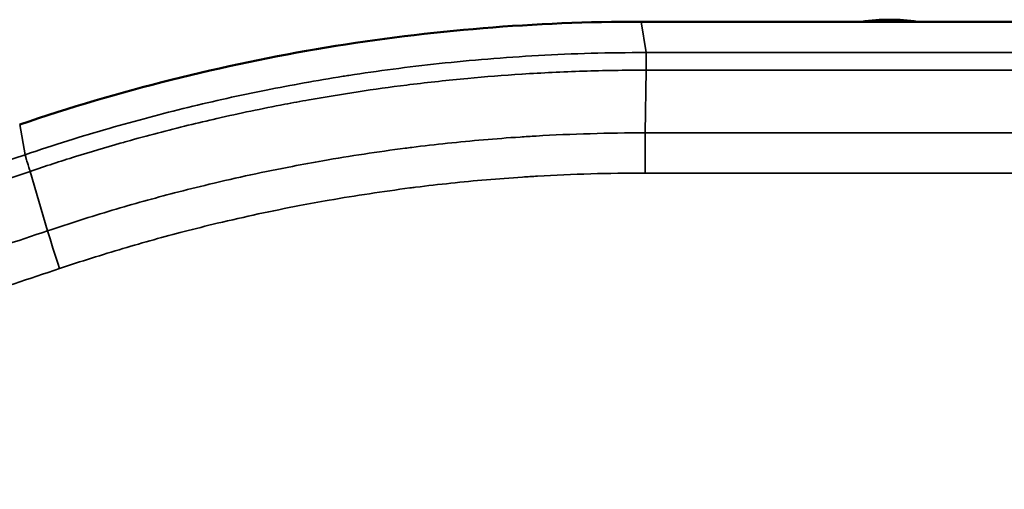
# Model space of a CAD drawing. Header units: millimetres. Extents: x 38 to 2514, y 38 to 1622.
# Tile 252 of 256: x 1565.4 to 1575.62, y 798.82 to 803.69. Entities that reach past the tile are written whole.
import ezdxf

# ---------------------------------------------------------------- set-up
doc = ezdxf.new("R2010")
doc.units = ezdxf.units.MM
doc.header["$LTSCALE"] = 7.692308
doc.layers.add('Visible (ISO)', color=7, linetype='Continuous', lineweight=50)
doc.layers.add('Visible Narrow (ISO)', color=7, linetype='Continuous', lineweight=35)

msp = doc.modelspace()

# ---------------------------------------------------------------- linework, layer by layer
at = {"layer": 'Visible (ISO)'}
msp.add_line((1571.8482, 803.6718), (1577.0058, 803.6718), dxfattribs=at)
msp.add_arc((1574.427, 801.6927), 2, 81.70173, 98.29827, dxfattribs=at)
msp.add_open_spline([(1565.4031, 802.6041), (1566.439, 802.957), (1567.5021, 803.2242), (1569.6614, 803.5819), (1570.7539, 803.6718), (1571.8482, 803.6718)], degree=3, knots=[0.000001, 0.000001, 0.000001, 0.000001, 0.32830478, 0.32830478, 0.65660855, 0.65660855, 0.65660855, 0.65660855], dxfattribs=at)
at = {"layer": 'Visible Narrow (ISO)'}
for p, q in [((1571.8482, 803.6718), (1571.9013, 803.3513)), ((1571.9004, 803.1685), (1571.8922, 802.5178)), ((1565.4031, 802.6041), (1565.461, 802.2916)), ((1565.5111, 802.1186), (1565.6926, 801.5018)), ((1571.8899, 802.1005), (1576.9641, 802.1005))]:
    msp.add_line(p, q, dxfattribs=at)
for centre, major_axis, ratio, start_param, end_param in [((1574.427, 810.2832), (198.6415, 0), 0.0348995, 4.6996735, 4.7251043), ((1574.427, 810.1033), (199.0594, 0), 0.0348409, 4.699696, 4.7250815), ((1571.8975, 802.101), (0.0002, 0.6), 0.0126857, 0.8028551, 1.571211), ((1574.427, 809.4591), (-199.7034, 0), 0.0347606, 1.558103, 1.5834894), ((1565.8434, 801.1096), (-0.1919, 0.5685), 0.0407901, 0.7959408, 1.5570274)]:
    msp.add_ellipse(centre, major_axis=major_axis, ratio=ratio, start_param=start_param, end_param=end_param, dxfattribs=at)
for points, knots in [([(1565.461, 802.2916), (1565.7591, 802.3926), (1566.0505, 802.4834), (1566.3306, 802.5643), (1566.6107, 802.6452), (1566.8794, 802.7164), (1567.1477, 802.7817), (1567.4161, 802.8471), (1567.684, 802.9066), (1567.9601, 802.9618), (1568.2176, 803.0133), (1568.4823, 803.0611), (1568.7587, 803.1048), (1568.7786, 803.108), (1568.7986, 803.1111), (1568.8187, 803.1142), (1569.1168, 803.1605), (1569.4289, 803.2021), (1569.7561, 803.2371), (1570.0833, 803.2722), (1570.4255, 803.3007), (1570.7831, 803.3206), (1571.1408, 803.3404), (1571.5137, 803.3515), (1571.9013, 803.3513)], [0, 0, 0, 0, 0.1428571, 0.1428571, 0.1428571, 0.2857143, 0.2857143, 0.2857143, 0.4285714, 0.4285714, 0.4285714, 0.5618273, 0.5618273, 0.5618273, 0.5714286, 0.5714286, 0.5714286, 0.7142857, 0.7142857, 0.7142857, 0.8571429, 0.8571429, 0.8571429, 1, 1, 1, 1]), ([(1571.9013, 803.3513), (1571.9012, 803.3503), (1571.9011, 803.347), (1571.901, 803.3415), (1571.9009, 803.3376), (1571.9009, 803.3326), (1571.9008, 803.3265), (1571.9007, 803.3179), (1571.9007, 803.3071), (1571.9006, 803.2942), (1571.9006, 803.2852), (1571.9005, 803.2752), (1571.9005, 803.2642), (1571.9004, 803.2375), (1571.9004, 803.2053), (1571.9004, 803.1685)], [0, 0, 0, 0, 0.1947037, 0.1947037, 0.1947037, 0.3333333, 0.3333333, 0.3333333, 0.528959, 0.528959, 0.528959, 0.6666667, 0.6666667, 0.6666667, 1, 1, 1, 1]), ([(1565.5111, 802.1186), (1565.6694, 802.1722), (1565.826, 802.223), (1566.1381, 802.32), (1566.2935, 802.3661), (1566.468, 802.4158), (1566.4903, 802.4221), (1566.5125, 802.4283), (1566.6208, 802.4587), (1566.7274, 802.4876), (1566.94, 802.5435), (1567.0461, 802.5704), (1567.2506, 802.6205), (1567.349, 802.6438), (1567.4488, 802.6667), (1567.4498, 802.6669), (1567.5669, 802.6936), (1567.6835, 802.7192), (1567.9173, 802.7683), (1568.0346, 802.7918), (1568.2358, 802.8303), (1568.3188, 802.8456), (1568.4038, 802.8607), (1568.4047, 802.8609), (1568.5706, 802.8904), (1568.7398, 802.9183), (1569.0773, 802.9694), (1569.2452, 802.9927), (1569.4288, 803.0156), (1569.4402, 803.0171), (1569.4515, 803.0185), (1569.6455, 803.0424), (1569.8451, 803.0641), (1570.2332, 803.1002), (1570.4213, 803.1151), (1570.614, 803.1275), (1570.821, 803.1408), (1571.0324, 803.1511), (1571.4605, 803.1649), (1571.6776, 803.1686), (1571.8997, 803.1685), (1571.9004, 803.1685)], [0, 0, 0, 0, 0.0767177, 0.0767177, 0.1551425, 0.1551425, 0.1666667, 0.1666667, 0.1666667, 0.2228032, 0.2228032, 0.2797098, 0.2797098, 0.3328142, 0.3328142, 0.3333333, 0.3333333, 0.3956964, 0.3956964, 0.4571519, 0.4571519, 0.4995453, 0.4995453, 0.5, 0.5, 0.5831371, 0.5831371, 0.6615162, 0.6615162, 0.6666667, 0.6666667, 0.6666667, 0.7546371, 0.7546371, 0.8330007, 0.8333333, 0.8333333, 0.9175396, 0.9175396, 0.9997375, 1, 1, 1, 1]), ([(1571.8922, 802.5178), (1571.8922, 802.5178), (1571.8921, 802.5178), (1571.6989, 802.5179), (1571.5084, 802.515), (1571.1309, 802.504), (1570.944, 802.4958), (1570.705, 802.4819), (1570.6493, 802.4785), (1570.4656, 802.4662), (1570.3393, 802.4566), (1570.0886, 802.4349), (1569.9642, 802.4229), (1569.7162, 802.3966), (1569.5927, 802.3823), (1569.4472, 802.364), (1569.4248, 802.3612), (1569.2598, 802.3399), (1569.1175, 802.3199), (1568.8333, 802.2767), (1568.6915, 802.2536), (1568.4437, 802.2103), (1568.338, 802.1909), (1568.089, 802.1431), (1567.9451, 802.1138), (1567.6571, 802.0517), (1567.5131, 802.019), (1567.2493, 801.9557), (1567.1302, 801.9259), (1566.7983, 801.8396), (1566.5826, 801.7797), (1566.1431, 801.649), (1565.9195, 801.5783), (1565.6925, 801.5017)], [0.00000025, 0.00000025, 0.00000025, 0.00000025, 0.00000047, 0.00000047, 0.08583696, 0.08583696, 0.17320526, 0.17320526, 0.2, 0.2, 0.26224799, 0.26224799, 0.32512408, 0.32512408, 0.38848819, 0.38848819, 0.4, 0.4, 0.4734124, 0.4734124, 0.54626118, 0.54626118, 0.6, 0.6, 0.67221151, 0.67221151, 0.74292193, 0.74292193, 0.8, 0.8, 0.89999408, 0.89999408, 1, 1, 1, 1]), ([(1544.669, 796.911), (1546.7818, 797.295), (1548.8089, 797.7113), (1550.7601, 798.1524), (1552.7112, 798.5934), (1554.5862, 799.0596), (1556.3524, 799.5326), (1558.1187, 800.0056), (1559.7762, 800.4851), (1561.2969, 800.9501), (1562.8175, 801.415), (1564.2013, 801.8649), (1565.461, 802.2916)], [0, 0, 0, 0, 0.25, 0.25, 0.25, 0.5, 0.5, 0.5, 0.75, 0.75, 0.75, 1, 1, 1, 1]), ([(1565.461, 802.2916), (1565.4607, 802.2904), (1565.4612, 802.2871), (1565.4623, 802.2817), (1565.4631, 802.278), (1565.4643, 802.2732), (1565.4658, 802.2674), (1565.468, 802.2591), (1565.4709, 802.2487), (1565.4745, 802.2364), (1565.477, 802.228), (1565.4798, 802.2187), (1565.4829, 802.2085), (1565.4873, 802.1937), (1565.4925, 802.1771), (1565.4982, 802.1589), (1565.5022, 802.1463), (1565.5065, 802.1328), (1565.5111, 802.1186)], [0, 0, 0, 0, 0.19557906, 0.19557906, 0.19557906, 0.33333333, 0.33333333, 0.33333333, 0.53122302, 0.53122302, 0.53122302, 0.66666667, 0.66666667, 0.66666667, 0.863166, 0.863166, 0.863166, 1, 1, 1, 1]), ([(1544.6534, 796.7279), (1545.3909, 796.8617), (1546.1185, 796.9996), (1547.5649, 797.2848), (1548.2835, 797.4322), (1549.1889, 797.6249), (1549.3843, 797.6669), (1550.1879, 797.8413), (1550.79, 797.9761), (1551.9914, 798.2527), (1552.5904, 798.3947), (1553.5231, 798.6219), (1553.8629, 798.7059), (1554.8815, 798.9617), (1555.5501, 799.1348), (1556.8864, 799.4905), (1557.5528, 799.6731), (1558.2822, 799.8783), (1558.362, 799.9008), (1559.0654, 800.1), (1559.6731, 800.2765), (1560.8963, 800.64), (1561.5092, 800.8267), (1562.1442, 801.0244), (1562.1879, 801.0381), (1562.7207, 801.2045), (1563.1946, 801.3554), (1564.1198, 801.6548), (1564.5707, 801.8033), (1565.1772, 802.006), (1565.3452, 802.0625), (1565.5111, 802.1186)], [0, 0, 0, 0, 0.08715052, 0.08715052, 0.17555604, 0.17555604, 0.2, 0.2, 0.27645612, 0.27645612, 0.35457877, 0.35457877, 0.4, 0.4, 0.49207236, 0.49207236, 0.5881525, 0.5881525, 0.6, 0.6, 0.69292484, 0.69292484, 0.7925989, 0.7925989, 0.8, 0.8, 0.882926, 0.882926, 0.96711635, 0.96711635, 1, 1, 1, 1]), ([(1571.8899, 802.1008), (1571.6992, 802.1011), (1571.5113, 802.0983), (1571.3268, 802.0929), (1571.1389, 802.0874), (1570.9546, 802.0793), (1570.7743, 802.0689), (1570.722, 802.0659), (1570.6701, 802.0626), (1570.6185, 802.0592), (1570.4919, 802.0509), (1570.3675, 802.0414), (1570.2446, 802.0309), (1570.1205, 802.0202), (1569.9979, 802.0084), (1569.8762, 801.9955), (1569.7536, 801.9825), (1569.632, 801.9685), (1569.5106, 801.9532), (1569.4909, 801.9507), (1569.4712, 801.9482), (1569.4514, 801.9457), (1569.3111, 801.9276), (1569.1711, 801.908), (1569.0307, 801.8868), (1568.8914, 801.8657), (1568.7519, 801.843), (1568.6116, 801.8185), (1568.5098, 801.8008), (1568.4077, 801.7822), (1568.3049, 801.7625), (1568.164, 801.7356), (1568.022, 801.7068), (1567.8785, 801.6759), (1567.7379, 801.6457), (1567.5958, 801.6135), (1567.4517, 801.579), (1567.3383, 801.5518), (1567.2237, 801.5233), (1567.1077, 801.4932), (1566.9008, 801.4395), (1566.6894, 801.381), (1566.4742, 801.3172), (1566.259, 801.2534), (1566.0399, 801.1843), (1565.8175, 801.1096)], [0.00000003, 0.00000003, 0.00000003, 0.00000003, 0.08645496, 0.08645496, 0.08645496, 0.1744723, 0.1744723, 0.1744723, 0.2, 0.2, 0.2, 0.26262586, 0.26262586, 0.26262586, 0.32588485, 0.32588485, 0.32588485, 0.38963232, 0.38963232, 0.38963232, 0.4, 0.4, 0.4, 0.4737505, 0.4737505, 0.4737505, 0.54693194, 0.54693194, 0.54693194, 0.6, 0.6, 0.6, 0.67272691, 0.67272691, 0.67272691, 0.74393478, 0.74393478, 0.74393478, 0.8, 0.8, 0.8, 0.9, 0.9, 0.9, 1, 1, 1, 1]), ([(1565.6925, 801.5017), (1565.0593, 801.2881), (1564.431, 801.081), (1563.8087, 800.8803), (1563.1775, 800.6768), (1562.5524, 800.4799), (1561.9345, 800.2896), (1561.3776, 800.118), (1560.8265, 799.9519), (1560.282, 799.791), (1559.9528, 799.6937), (1559.6259, 799.5984), (1559.3011, 799.5049), (1558.8672, 799.38), (1558.4369, 799.2583), (1558.009, 799.1393), (1557.5787, 799.0197), (1557.151, 798.9028), (1556.7247, 798.7884), (1556.2964, 798.6735), (1555.8695, 798.561), (1555.443, 798.4506), (1555.3577, 798.4285), (1555.2723, 798.4065), (1555.187, 798.3845), (1554.7673, 798.2767), (1554.3478, 798.1708), (1553.9272, 798.0666), (1553.7179, 798.0148), (1553.5084, 797.9634), (1553.2984, 797.9124), (1552.8787, 797.8103), (1552.4575, 797.7099), (1552.0335, 797.6108), (1551.6133, 797.5126), (1551.1904, 797.4157), (1550.7638, 797.3199), (1550.5422, 797.2702), (1550.3196, 797.2208), (1550.0958, 797.1717), (1549.5047, 797.0419), (1548.9054, 796.9141), (1548.2989, 796.7887), (1547.911, 796.7086), (1547.5201, 796.6294), (1547.1265, 796.5513), (1546.5259, 796.4322), (1545.919, 796.3157), (1545.3068, 796.2022), (1545.0972, 796.1633), (1544.8869, 796.1248), (1544.6761, 796.0867)], [0.00000123, 0.00000123, 0.00000123, 0.00000123, 0.08536493, 0.08536493, 0.08536493, 0.17195532, 0.17195532, 0.17195532, 0.25, 0.25, 0.25, 0.29719251, 0.29719251, 0.29719251, 0.36021978, 0.36021978, 0.36021978, 0.42359433, 0.42359433, 0.42359433, 0.48725796, 0.48725796, 0.48725796, 0.5, 0.5, 0.5, 0.56264979, 0.56264979, 0.56264979, 0.59382524, 0.59382524, 0.59382524, 0.65615063, 0.65615063, 0.65615063, 0.71791419, 0.71791419, 0.71791419, 0.75, 0.75, 0.75, 0.83474361, 0.83474361, 0.83474361, 0.88895364, 0.88895364, 0.88895364, 0.97167633, 0.97167633, 0.97167633, 1, 1, 1, 1]), ([(1565.8175, 801.1096), (1565.1872, 800.8974), (1564.5617, 800.6915), (1563.9421, 800.4919), (1563.3132, 800.2894), (1562.6904, 800.0935), (1562.0747, 799.904), (1561.5055, 799.7288), (1560.9424, 799.5593), (1560.3862, 799.3952), (1560.056, 799.2978), (1559.7282, 799.2023), (1559.4023, 799.1086), (1558.9676, 798.9837), (1558.5364, 798.8619), (1558.1077, 798.7429), (1557.6766, 798.6232), (1557.248, 798.5063), (1556.8208, 798.3918), (1556.3917, 798.2768), (1555.964, 798.1642), (1555.5366, 798.0537), (1555.4485, 798.0309), (1555.3603, 798.0082), (1555.2722, 797.9856), (1554.8518, 797.8777), (1554.4315, 797.7718), (1554.0101, 797.6676), (1553.7995, 797.6155), (1553.5887, 797.5638), (1553.3775, 797.5126), (1552.957, 797.4105), (1552.535, 797.31), (1552.1102, 797.2108), (1551.6893, 797.1125), (1551.2657, 797.0156), (1550.8384, 796.9198), (1550.614, 796.8695), (1550.3885, 796.8195), (1550.1619, 796.7698), (1549.5658, 796.6391), (1548.9614, 796.5104), (1548.3497, 796.3841), (1547.9636, 796.3044), (1547.5746, 796.2257), (1547.1829, 796.1481), (1546.5778, 796.0282), (1545.9662, 795.9109), (1545.3492, 795.7966), (1545.1402, 795.7579), (1544.9306, 795.7195), (1544.7203, 795.6815)], [0.00000004, 0.00000004, 0.00000004, 0.00000004, 0.08465358, 0.08465358, 0.08465358, 0.17057263, 0.17057263, 0.17057263, 0.25, 0.25, 0.25, 0.29715534, 0.29715534, 0.29715534, 0.36007137, 0.36007137, 0.36007137, 0.42333727, 0.42333727, 0.42333727, 0.48688902, 0.48688902, 0.48688902, 0.5, 0.5, 0.5, 0.56253466, 0.56253466, 0.56253466, 0.59378438, 0.59378438, 0.59378438, 0.65599425, 0.65599425, 0.65599425, 0.71763298, 0.71763298, 0.71763298, 0.75, 0.75, 0.75, 0.83513049, 0.83513049, 0.83513049, 0.8888586, 0.8888586, 0.8888586, 0.97187698, 0.97187698, 0.97187698, 1, 1, 1, 1])]:
    msp.add_open_spline(points, degree=3, knots=knots, dxfattribs=at)

doc.saveas('drawing.dxf')
